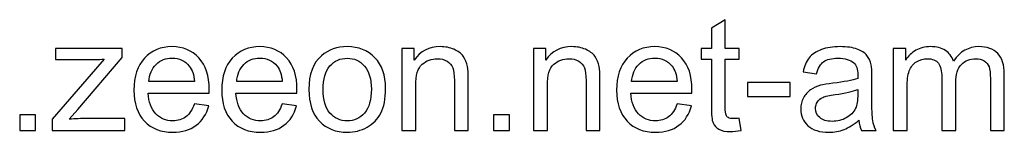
# Model space of a CAD drawing. Header units: millimetres. Extents: x -633 to 605, y -921 to 687.
# Tile 9 of 83: x 163 to 322, y -921 to -903. Entities that reach past the tile are written whole.
import ezdxf

# ---------------------------------------------------------------- set-up
doc = ezdxf.new("R2010")
doc.units = ezdxf.units.MM
doc.header["$MEASUREMENT"] = 0
doc.layers.add('Layer 1', color=7, linetype='Continuous')

msp = doc.modelspace()

# ---------------------------------------------------------------- linework, layer by layer
at = {"layer": 'Layer 1', "color": 250}
for points, knots in [([(279.5408, -918.4704), (279.5408, -918.4704), (279.847, -920.4525), (279.847, -920.4525), (279.847, -920.4525), (279.2175, -920.5844), (278.6518, -920.6524), (278.1584, -920.6524), (278.1584, -920.6524), (277.346, -920.6524), (276.7165, -920.5248), (276.2656, -920.2654), (276.2656, -920.2654), (275.819, -920.0059), (275.5042, -919.6699), (275.3213, -919.2488), (275.3213, -919.2488), (275.1384, -918.8277), (275.0491, -917.943), (275.0491, -916.5946), (275.0491, -916.5946), (275.0491, -916.5946), (275.0491, -908.9639), (275.0491, -908.9639), (275.0491, -908.9639), (275.0491, -908.9639), (273.3902, -908.9639), (273.3902, -908.9639), (273.3902, -908.9639), (273.3902, -908.9639), (273.3902, -907.2285), (273.3902, -907.2285), (273.3902, -907.2285), (273.3902, -907.2285), (275.0491, -907.2285), (275.0491, -907.2285), (275.0491, -907.2285), (275.0491, -907.2285), (275.0491, -903.9533), (275.0491, -903.9533), (275.0491, -903.9533), (275.0491, -903.9533), (277.2949, -902.6049), (277.2949, -902.6049), (277.2949, -902.6049), (277.2949, -902.6049), (277.2949, -907.2285), (277.2949, -907.2285), (277.2949, -907.2285), (277.2949, -907.2285), (279.5408, -907.2285), (279.5408, -907.2285), (279.5408, -907.2285), (279.5408, -907.2285), (279.5408, -908.9639), (279.5408, -908.9639), (279.5408, -908.9639), (279.5408, -908.9639), (277.2949, -908.9639), (277.2949, -908.9639), (277.2949, -908.9639), (277.2949, -908.9639), (277.2949, -916.7222), (277.2949, -916.7222), (277.2949, -916.7222), (277.2949, -917.3645), (277.3332, -917.7771), (277.414, -917.96), (277.414, -917.96), (277.4906, -918.1429), (277.6182, -918.2875), (277.7968, -918.3981), (277.7968, -918.3981), (277.9755, -918.5044), (278.2307, -918.5597), (278.5625, -918.5597), (278.5625, -918.5597), (278.8092, -918.5597), (279.1367, -918.53), (279.5408, -918.4704)], [0, 0, 0, 0, 0.04761905, 0.04761905, 0.04761905, 0.04761905, 0.0952381, 0.0952381, 0.0952381, 0.0952381, 0.14285714, 0.14285714, 0.14285714, 0.14285714, 0.19047619, 0.19047619, 0.19047619, 0.19047619, 0.23809524, 0.23809524, 0.23809524, 0.23809524, 0.28571429, 0.28571429, 0.28571429, 0.28571429, 0.33333333, 0.33333333, 0.33333333, 0.33333333, 0.38095238, 0.38095238, 0.38095238, 0.38095238, 0.42857143, 0.42857143, 0.42857143, 0.42857143, 0.47619048, 0.47619048, 0.47619048, 0.47619048, 0.52380952, 0.52380952, 0.52380952, 0.52380952, 0.57142857, 0.57142857, 0.57142857, 0.57142857, 0.61904762, 0.61904762, 0.61904762, 0.61904762, 0.66666667, 0.66666667, 0.66666667, 0.66666667, 0.71428571, 0.71428571, 0.71428571, 0.71428571, 0.76190476, 0.76190476, 0.76190476, 0.76190476, 0.80952381, 0.80952381, 0.80952381, 0.80952381, 0.85714286, 0.85714286, 0.85714286, 0.85714286, 0.9047619, 0.9047619, 0.9047619, 0.9047619, 1, 1, 1, 1]), ([(168.4652, -920.4738), (168.4652, -920.4738), (168.4652, -918.6448), (168.4652, -918.6448), (168.4652, -918.6448), (168.4652, -918.6448), (176.853, -908.9639), (176.853, -908.9639), (176.853, -908.9639), (175.9002, -909.0149), (175.0623, -909.0404), (174.3392, -909.0404), (174.3392, -909.0404), (174.3392, -909.0404), (168.9756, -909.0404), (168.9756, -909.0404), (168.9756, -909.0404), (168.9756, -909.0404), (168.9756, -907.2285), (168.9756, -907.2285), (168.9756, -907.2285), (168.9756, -907.2285), (179.7709, -907.2285), (179.7709, -907.2285), (179.7709, -907.2285), (179.7709, -907.2285), (179.7709, -908.7044), (179.7709, -908.7044), (179.7709, -908.7044), (179.7709, -908.7044), (172.591, -917.1008), (172.591, -917.1008), (172.591, -917.1008), (172.591, -917.1008), (171.2172, -918.6618), (171.2172, -918.6618), (171.2172, -918.6618), (172.2252, -918.5767), (173.1695, -918.5342), (174.05, -918.5342), (174.05, -918.5342), (174.05, -918.5342), (180.1793, -918.5342), (180.1793, -918.5342), (180.1793, -918.5342), (180.1793, -918.5342), (180.1793, -920.4738), (180.1793, -920.4738), (180.1793, -920.4738), (180.1793, -920.4738), (168.4652, -920.4738), (168.4652, -920.4738)], [0, 0, 0, 0, 0.07142857, 0.07142857, 0.07142857, 0.07142857, 0.14285714, 0.14285714, 0.14285714, 0.14285714, 0.21428571, 0.21428571, 0.21428571, 0.21428571, 0.28571429, 0.28571429, 0.28571429, 0.28571429, 0.35714286, 0.35714286, 0.35714286, 0.35714286, 0.42857143, 0.42857143, 0.42857143, 0.42857143, 0.5, 0.5, 0.5, 0.5, 0.57142857, 0.57142857, 0.57142857, 0.57142857, 0.64285714, 0.64285714, 0.64285714, 0.64285714, 0.71428571, 0.71428571, 0.71428571, 0.71428571, 0.78571429, 0.78571429, 0.78571429, 0.78571429, 0.85714286, 0.85714286, 0.85714286, 0.85714286, 1, 1, 1, 1]), ([(191.4467, -916.1863), (191.4467, -916.1863), (193.7691, -916.4925), (193.7691, -916.4925), (193.7691, -916.4925), (193.4075, -917.8409), (192.7312, -918.8915), (191.7444, -919.6359), (191.7444, -919.6359), (190.7576, -920.3802), (189.4986, -920.7545), (187.9631, -920.7545), (187.9631, -920.7545), (186.032, -920.7545), (184.5007, -920.159), (183.3693, -918.9681), (183.3693, -918.9681), (182.2379, -917.7813), (181.6722, -916.1097), (181.6722, -913.9617), (181.6722, -913.9617), (181.6722, -911.7414), (182.2421, -910.0145), (183.3863, -908.7895), (183.3863, -908.7895), (184.5305, -907.5602), (186.015, -906.9477), (187.8397, -906.9477), (187.8397, -906.9477), (189.6049, -906.9477), (191.0469, -907.5475), (192.1655, -908.7512), (192.1655, -908.7512), (193.2842, -909.9549), (193.8456, -911.6478), (193.8456, -913.8299), (193.8456, -913.8299), (193.8456, -913.9617), (193.8414, -914.1616), (193.8329, -914.4253), (193.8329, -914.4253), (193.8329, -914.4253), (183.9691, -914.4253), (183.9691, -914.4253), (183.9691, -914.4253), (184.0541, -915.8758), (184.4625, -916.9902), (185.2026, -917.7601), (185.2026, -917.7601), (185.9384, -918.53), (186.8614, -918.917), (187.9631, -918.917), (187.9631, -918.917), (188.784, -918.917), (189.4858, -918.7001), (190.0643, -918.2662), (190.0643, -918.2662), (190.647, -917.8324), (191.1064, -917.1391), (191.4467, -916.1863)], [0, 0, 0, 0, 0.0625, 0.0625, 0.0625, 0.0625, 0.125, 0.125, 0.125, 0.125, 0.1875, 0.1875, 0.1875, 0.1875, 0.25, 0.25, 0.25, 0.25, 0.3125, 0.3125, 0.3125, 0.3125, 0.375, 0.375, 0.375, 0.375, 0.4375, 0.4375, 0.4375, 0.4375, 0.5, 0.5, 0.5, 0.5, 0.5625, 0.5625, 0.5625, 0.5625, 0.625, 0.625, 0.625, 0.625, 0.6875, 0.6875, 0.6875, 0.6875, 0.75, 0.75, 0.75, 0.75, 0.8125, 0.8125, 0.8125, 0.8125, 0.875, 0.875, 0.875, 0.875, 1, 1, 1, 1]), ([(205.6406, -916.1863), (205.6406, -916.1863), (207.963, -916.4925), (207.963, -916.4925), (207.963, -916.4925), (207.6014, -917.8409), (206.9251, -918.8915), (205.9383, -919.6359), (205.9383, -919.6359), (204.9515, -920.3802), (203.6925, -920.7545), (202.157, -920.7545), (202.157, -920.7545), (200.2259, -920.7545), (198.6946, -920.159), (197.5632, -918.9681), (197.5632, -918.9681), (196.4318, -917.7813), (195.8661, -916.1097), (195.8661, -913.9617), (195.8661, -913.9617), (195.8661, -911.7414), (196.436, -910.0145), (197.5802, -908.7895), (197.5802, -908.7895), (198.7244, -907.5602), (200.2089, -906.9477), (202.0336, -906.9477), (202.0336, -906.9477), (203.7988, -906.9477), (205.2408, -907.5475), (206.3594, -908.7512), (206.3594, -908.7512), (207.4781, -909.9549), (208.0395, -911.6478), (208.0395, -913.8299), (208.0395, -913.8299), (208.0395, -913.9617), (208.0353, -914.1616), (208.0268, -914.4253), (208.0268, -914.4253), (208.0268, -914.4253), (198.163, -914.4253), (198.163, -914.4253), (198.163, -914.4253), (198.248, -915.8758), (198.6564, -916.9902), (199.3965, -917.7601), (199.3965, -917.7601), (200.1323, -918.53), (201.0553, -918.917), (202.157, -918.917), (202.157, -918.917), (202.9779, -918.917), (203.6797, -918.7001), (204.2582, -918.2662), (204.2582, -918.2662), (204.8409, -917.8324), (205.3003, -917.1391), (205.6406, -916.1863)], [0, 0, 0, 0, 0.0625, 0.0625, 0.0625, 0.0625, 0.125, 0.125, 0.125, 0.125, 0.1875, 0.1875, 0.1875, 0.1875, 0.25, 0.25, 0.25, 0.25, 0.3125, 0.3125, 0.3125, 0.3125, 0.375, 0.375, 0.375, 0.375, 0.4375, 0.4375, 0.4375, 0.4375, 0.5, 0.5, 0.5, 0.5, 0.5625, 0.5625, 0.5625, 0.5625, 0.625, 0.625, 0.625, 0.625, 0.6875, 0.6875, 0.6875, 0.6875, 0.75, 0.75, 0.75, 0.75, 0.8125, 0.8125, 0.8125, 0.8125, 0.875, 0.875, 0.875, 0.875, 1, 1, 1, 1]), ([(209.9579, -913.8511), (209.9579, -911.4054), (210.6384, -909.5934), (212.0038, -908.4152), (212.0038, -908.4152), (213.1395, -907.4369), (214.5304, -906.9477), (216.168, -906.9477), (216.168, -906.9477), (217.9842, -906.9477), (219.4729, -907.5432), (220.6299, -908.7342), (220.6299, -908.7342), (221.7826, -909.9209), (222.361, -911.567), (222.361, -913.664), (222.361, -913.664), (222.361, -915.3654), (222.1058, -916.701), (221.5954, -917.675), (221.5954, -917.675), (221.085, -918.6491), (220.3406, -919.4062), (219.3623, -919.9464), (219.3623, -919.9464), (218.3883, -920.4866), (217.3207, -920.7545), (216.168, -920.7545), (216.168, -920.7545), (214.3135, -920.7545), (212.8162, -920.1633), (211.672, -918.9766), (211.672, -918.9766), (210.5279, -917.7899), (209.9579, -916.08), (209.9579, -913.8511)], [0, 0, 0, 0, 0.1, 0.1, 0.1, 0.1, 0.2, 0.2, 0.2, 0.2, 0.3, 0.3, 0.3, 0.3, 0.4, 0.4, 0.4, 0.4, 0.5, 0.5, 0.5, 0.5, 0.6, 0.6, 0.6, 0.6, 0.7, 0.7, 0.7, 0.7, 0.8, 0.8, 0.8, 0.8, 1, 1, 1, 1]), ([(224.994, -920.4738), (224.994, -920.4738), (224.994, -907.2285), (224.994, -907.2285), (224.994, -907.2285), (224.994, -907.2285), (227.0101, -907.2285), (227.0101, -907.2285), (227.0101, -907.2285), (227.0101, -907.2285), (227.0101, -909.1085), (227.0101, -909.1085), (227.0101, -909.1085), (227.9799, -907.6666), (229.3836, -906.9477), (231.2168, -906.9477), (231.2168, -906.9477), (232.0165, -906.9477), (232.7481, -907.0923), (233.4159, -907.3773), (233.4159, -907.3773), (234.0837, -907.6623), (234.5856, -908.0409), (234.9174, -908.5045), (234.9174, -908.5045), (235.2491, -908.9681), (235.4831, -909.5211), (235.6149, -910.1591), (235.6149, -910.1591), (235.6957, -910.5759), (235.7383, -911.3033), (235.7383, -912.3411), (235.7383, -912.3411), (235.7383, -912.3411), (235.7383, -920.4738), (235.7383, -920.4738), (235.7383, -920.4738), (235.7383, -920.4738), (233.4924, -920.4738), (233.4924, -920.4738), (233.4924, -920.4738), (233.4924, -920.4738), (233.4924, -912.4262), (233.4924, -912.4262), (233.4924, -912.4262), (233.4924, -911.5117), (233.4074, -910.8269), (233.233, -910.376), (233.233, -910.376), (233.0586, -909.9252), (232.7481, -909.5636), (232.3057, -909.2914), (232.3057, -909.2914), (231.8634, -909.0234), (231.3402, -908.8873), (230.7447, -908.8873), (230.7447, -908.8873), (229.7919, -908.8873), (228.971, -909.1893), (228.2777, -909.7976), (228.2777, -909.7976), (227.5844, -910.4016), (227.2398, -911.5542), (227.2398, -913.2471), (227.2398, -913.2471), (227.2398, -913.2471), (227.2398, -920.4738), (227.2398, -920.4738), (227.2398, -920.4738), (227.2398, -920.4738), (224.994, -920.4738), (224.994, -920.4738)], [0, 0, 0, 0, 0.05263158, 0.05263158, 0.05263158, 0.05263158, 0.10526316, 0.10526316, 0.10526316, 0.10526316, 0.15789474, 0.15789474, 0.15789474, 0.15789474, 0.21052632, 0.21052632, 0.21052632, 0.21052632, 0.26315789, 0.26315789, 0.26315789, 0.26315789, 0.31578947, 0.31578947, 0.31578947, 0.31578947, 0.36842105, 0.36842105, 0.36842105, 0.36842105, 0.42105263, 0.42105263, 0.42105263, 0.42105263, 0.47368421, 0.47368421, 0.47368421, 0.47368421, 0.52631579, 0.52631579, 0.52631579, 0.52631579, 0.57894737, 0.57894737, 0.57894737, 0.57894737, 0.63157895, 0.63157895, 0.63157895, 0.63157895, 0.68421053, 0.68421053, 0.68421053, 0.68421053, 0.73684211, 0.73684211, 0.73684211, 0.73684211, 0.78947368, 0.78947368, 0.78947368, 0.78947368, 0.84210526, 0.84210526, 0.84210526, 0.84210526, 0.89473684, 0.89473684, 0.89473684, 0.89473684, 1, 1, 1, 1]), ([(246.2785, -920.4738), (246.2785, -920.4738), (246.2785, -907.2285), (246.2785, -907.2285), (246.2785, -907.2285), (246.2785, -907.2285), (248.2946, -907.2285), (248.2946, -907.2285), (248.2946, -907.2285), (248.2946, -907.2285), (248.2946, -909.1085), (248.2946, -909.1085), (248.2946, -909.1085), (249.2644, -907.6666), (250.6681, -906.9477), (252.5013, -906.9477), (252.5013, -906.9477), (253.301, -906.9477), (254.0326, -907.0923), (254.7004, -907.3773), (254.7004, -907.3773), (255.3682, -907.6623), (255.8701, -908.0409), (256.2019, -908.5045), (256.2019, -908.5045), (256.5336, -908.9681), (256.7676, -909.5211), (256.8994, -910.1591), (256.8994, -910.1591), (256.9802, -910.5759), (257.0228, -911.3033), (257.0228, -912.3411), (257.0228, -912.3411), (257.0228, -912.3411), (257.0228, -920.4738), (257.0228, -920.4738), (257.0228, -920.4738), (257.0228, -920.4738), (254.7769, -920.4738), (254.7769, -920.4738), (254.7769, -920.4738), (254.7769, -920.4738), (254.7769, -912.4262), (254.7769, -912.4262), (254.7769, -912.4262), (254.7769, -911.5117), (254.6919, -910.8269), (254.5175, -910.376), (254.5175, -910.376), (254.3431, -909.9252), (254.0326, -909.5636), (253.5902, -909.2914), (253.5902, -909.2914), (253.1479, -909.0234), (252.6247, -908.8873), (252.0292, -908.8873), (252.0292, -908.8873), (251.0764, -908.8873), (250.2555, -909.1893), (249.5622, -909.7976), (249.5622, -909.7976), (248.8689, -910.4016), (248.5243, -911.5542), (248.5243, -913.2471), (248.5243, -913.2471), (248.5243, -913.2471), (248.5243, -920.4738), (248.5243, -920.4738), (248.5243, -920.4738), (248.5243, -920.4738), (246.2785, -920.4738), (246.2785, -920.4738)], [0, 0, 0, 0, 0.05263158, 0.05263158, 0.05263158, 0.05263158, 0.10526316, 0.10526316, 0.10526316, 0.10526316, 0.15789474, 0.15789474, 0.15789474, 0.15789474, 0.21052632, 0.21052632, 0.21052632, 0.21052632, 0.26315789, 0.26315789, 0.26315789, 0.26315789, 0.31578947, 0.31578947, 0.31578947, 0.31578947, 0.36842105, 0.36842105, 0.36842105, 0.36842105, 0.42105263, 0.42105263, 0.42105263, 0.42105263, 0.47368421, 0.47368421, 0.47368421, 0.47368421, 0.52631579, 0.52631579, 0.52631579, 0.52631579, 0.57894737, 0.57894737, 0.57894737, 0.57894737, 0.63157895, 0.63157895, 0.63157895, 0.63157895, 0.68421053, 0.68421053, 0.68421053, 0.68421053, 0.73684211, 0.73684211, 0.73684211, 0.73684211, 0.78947368, 0.78947368, 0.78947368, 0.78947368, 0.84210526, 0.84210526, 0.84210526, 0.84210526, 0.89473684, 0.89473684, 0.89473684, 0.89473684, 1, 1, 1, 1]), ([(269.5068, -916.1863), (269.5068, -916.1863), (271.8292, -916.4925), (271.8292, -916.4925), (271.8292, -916.4925), (271.4676, -917.8409), (270.7913, -918.8915), (269.8045, -919.6359), (269.8045, -919.6359), (268.8177, -920.3802), (267.5587, -920.7545), (266.0232, -920.7545), (266.0232, -920.7545), (264.0921, -920.7545), (262.5608, -920.159), (261.4294, -918.9681), (261.4294, -918.9681), (260.298, -917.7813), (259.7323, -916.1097), (259.7323, -913.9617), (259.7323, -913.9617), (259.7323, -911.7414), (260.3022, -910.0145), (261.4464, -908.7895), (261.4464, -908.7895), (262.5906, -907.5602), (264.0751, -906.9477), (265.8998, -906.9477), (265.8998, -906.9477), (267.665, -906.9477), (269.107, -907.5475), (270.2256, -908.7512), (270.2256, -908.7512), (271.3443, -909.9549), (271.9057, -911.6478), (271.9057, -913.8299), (271.9057, -913.8299), (271.9057, -913.9617), (271.9015, -914.1616), (271.893, -914.4253), (271.893, -914.4253), (271.893, -914.4253), (262.0292, -914.4253), (262.0292, -914.4253), (262.0292, -914.4253), (262.1142, -915.8758), (262.5226, -916.9902), (263.2627, -917.7601), (263.2627, -917.7601), (263.9985, -918.53), (264.9215, -918.917), (266.0232, -918.917), (266.0232, -918.917), (266.8441, -918.917), (267.5459, -918.7001), (268.1244, -918.2662), (268.1244, -918.2662), (268.7071, -917.8324), (269.1665, -917.1391), (269.5068, -916.1863)], [0, 0, 0, 0, 0.0625, 0.0625, 0.0625, 0.0625, 0.125, 0.125, 0.125, 0.125, 0.1875, 0.1875, 0.1875, 0.1875, 0.25, 0.25, 0.25, 0.25, 0.3125, 0.3125, 0.3125, 0.3125, 0.375, 0.375, 0.375, 0.375, 0.4375, 0.4375, 0.4375, 0.4375, 0.5, 0.5, 0.5, 0.5, 0.5625, 0.5625, 0.5625, 0.5625, 0.625, 0.625, 0.625, 0.625, 0.6875, 0.6875, 0.6875, 0.6875, 0.75, 0.75, 0.75, 0.75, 0.8125, 0.8125, 0.8125, 0.8125, 0.875, 0.875, 0.875, 0.875, 1, 1, 1, 1]), ([(298.907, -918.8149), (298.0733, -919.5253), (297.2694, -920.0229), (296.4995, -920.3164), (296.4995, -920.3164), (295.7296, -920.6099), (294.9044, -920.7545), (294.0197, -920.7545), (294.0197, -920.7545), (292.565, -920.7545), (291.4464, -920.4015), (290.6637, -919.6912), (290.6637, -919.6912), (289.8811, -918.9851), (289.4898, -918.0791), (289.4898, -916.9774), (289.4898, -916.9774), (289.4898, -916.3309), (289.6386, -915.7397), (289.9321, -915.2037), (289.9321, -915.2037), (290.2299, -914.6678), (290.6169, -914.2424), (291.0933, -913.9192), (291.0933, -913.9192), (291.574, -913.5959), (292.1099, -913.3492), (292.7096, -913.1833), (292.7096, -913.1833), (293.152, -913.0685), (293.8198, -912.9579), (294.7088, -912.8473), (294.7088, -912.8473), (296.5208, -912.6346), (297.8606, -912.3752), (298.7156, -912.0774), (298.7156, -912.0774), (298.7241, -911.7712), (298.7283, -911.5755), (298.7283, -911.4947), (298.7283, -911.4947), (298.7283, -910.5845), (298.5156, -909.9422), (298.0903, -909.5679), (298.0903, -909.5679), (297.5161, -909.0617), (296.6611, -908.8107), (295.5297, -908.8107), (295.5297, -908.8107), (294.4706, -908.8107), (293.6879, -908.9979), (293.186, -909.368), (293.186, -909.368), (292.6799, -909.738), (292.3098, -910.393), (292.0674, -911.3373), (292.0674, -911.3373), (292.0674, -911.3373), (289.8726, -911.0311), (289.8726, -911.0311), (289.8726, -911.0311), (290.0725, -910.091), (290.4, -909.3297), (290.8594, -908.7512), (290.8594, -908.7512), (291.3188, -908.1727), (291.9823, -907.7304), (292.85, -907.4156), (292.85, -907.4156), (293.7135, -907.1051), (294.7215, -906.9477), (295.8615, -906.9477), (295.8615, -906.9477), (296.9929, -906.9477), (297.9159, -907.0796), (298.6262, -907.3476), (298.6262, -907.3476), (299.3323, -907.6155), (299.8555, -907.9473), (300.1873, -908.3514), (300.1873, -908.3514), (300.519, -908.7555), (300.753, -909.2659), (300.8891, -909.8826), (300.8891, -909.8826), (300.9614, -910.2654), (300.9997, -910.9545), (300.9997, -911.9456), (300.9997, -911.9456), (300.9997, -911.9456), (300.9997, -914.923), (300.9997, -914.923), (300.9997, -914.923), (300.9997, -917.003), (301.0465, -918.3173), (301.14, -918.8745), (301.14, -918.8745), (301.2294, -919.4317), (301.4165, -919.9634), (301.6887, -920.4738), (301.6887, -920.4738), (301.6887, -920.4738), (299.3408, -920.4738), (299.3408, -920.4738), (299.3408, -920.4738), (299.1154, -920.0017), (298.9708, -919.4487), (298.907, -918.8149)], [0, 0, 0, 0, 0.03571429, 0.03571429, 0.03571429, 0.03571429, 0.07142857, 0.07142857, 0.07142857, 0.07142857, 0.10714286, 0.10714286, 0.10714286, 0.10714286, 0.14285714, 0.14285714, 0.14285714, 0.14285714, 0.17857143, 0.17857143, 0.17857143, 0.17857143, 0.21428571, 0.21428571, 0.21428571, 0.21428571, 0.25, 0.25, 0.25, 0.25, 0.28571429, 0.28571429, 0.28571429, 0.28571429, 0.32142857, 0.32142857, 0.32142857, 0.32142857, 0.35714286, 0.35714286, 0.35714286, 0.35714286, 0.39285714, 0.39285714, 0.39285714, 0.39285714, 0.42857143, 0.42857143, 0.42857143, 0.42857143, 0.46428571, 0.46428571, 0.46428571, 0.46428571, 0.5, 0.5, 0.5, 0.5, 0.53571429, 0.53571429, 0.53571429, 0.53571429, 0.57142857, 0.57142857, 0.57142857, 0.57142857, 0.60714286, 0.60714286, 0.60714286, 0.60714286, 0.64285714, 0.64285714, 0.64285714, 0.64285714, 0.67857143, 0.67857143, 0.67857143, 0.67857143, 0.71428571, 0.71428571, 0.71428571, 0.71428571, 0.75, 0.75, 0.75, 0.75, 0.78571429, 0.78571429, 0.78571429, 0.78571429, 0.82142857, 0.82142857, 0.82142857, 0.82142857, 0.85714286, 0.85714286, 0.85714286, 0.85714286, 0.89285714, 0.89285714, 0.89285714, 0.89285714, 0.92857143, 0.92857143, 0.92857143, 0.92857143, 1, 1, 1, 1]), ([(304.4493, -920.4738), (304.4493, -920.4738), (304.4493, -907.2285), (304.4493, -907.2285), (304.4493, -907.2285), (304.4493, -907.2285), (306.4654, -907.2285), (306.4654, -907.2285), (306.4654, -907.2285), (306.4654, -907.2285), (306.4654, -909.1), (306.4654, -909.1), (306.4654, -909.1), (306.878, -908.4535), (307.431, -907.9303), (308.12, -907.539), (308.12, -907.539), (308.8091, -907.1434), (309.5917, -906.9477), (310.4722, -906.9477), (310.4722, -906.9477), (311.4505, -906.9477), (312.2544, -907.1519), (312.8797, -907.556), (312.8797, -907.556), (313.5049, -907.9643), (313.9473, -908.53), (314.2025, -909.2616), (314.2025, -909.2616), (315.2574, -907.7176), (316.6227, -906.9477), (318.3071, -906.9477), (318.3071, -906.9477), (319.6257, -906.9477), (320.6423, -907.3093), (321.3484, -908.0366), (321.3484, -908.0366), (322.0587, -908.764), (322.416, -909.8826), (322.416, -911.3926), (322.416, -911.3926), (322.416, -911.3926), (322.416, -920.4738), (322.416, -920.4738), (322.416, -920.4738), (322.416, -920.4738), (320.1702, -920.4738), (320.1702, -920.4738), (320.1702, -920.4738), (320.1702, -920.4738), (320.1702, -912.137), (320.1702, -912.137), (320.1702, -912.137), (320.1702, -911.2437), (320.0936, -910.5972), (319.949, -910.2016), (319.949, -910.2016), (319.8044, -909.8061), (319.5406, -909.4913), (319.1536, -909.2489), (319.1536, -909.2489), (318.7708, -909.0064), (318.3199, -908.8873), (317.8052, -908.8873), (317.8052, -908.8873), (316.8695, -908.8873), (316.0953, -909.1978), (315.4786, -909.8146), (315.4786, -909.8146), (314.8618, -910.4356), (314.5556, -911.4266), (314.5556, -912.7878), (314.5556, -912.7878), (314.5556, -912.7878), (314.5556, -920.4738), (314.5556, -920.4738), (314.5556, -920.4738), (314.5556, -920.4738), (312.3097, -920.4738), (312.3097, -920.4738), (312.3097, -920.4738), (312.3097, -920.4738), (312.3097, -911.8775), (312.3097, -911.8775), (312.3097, -911.8775), (312.3097, -910.8822), (312.1268, -910.1336), (311.761, -909.6359), (311.761, -909.6359), (311.3952, -909.1383), (310.7955, -908.8873), (309.966, -908.8873), (309.966, -908.8873), (309.3365, -908.8873), (308.7538, -909.0532), (308.2179, -909.385), (308.2179, -909.385), (307.6819, -909.7167), (307.2949, -910.2016), (307.0524, -910.8439), (307.0524, -910.8439), (306.8142, -911.4819), (306.6951, -912.4049), (306.6951, -913.6087), (306.6951, -913.6087), (306.6951, -913.6087), (306.6951, -920.4738), (306.6951, -920.4738), (306.6951, -920.4738), (306.6951, -920.4738), (304.4493, -920.4738), (304.4493, -920.4738)], [0, 0, 0, 0, 0.03448276, 0.03448276, 0.03448276, 0.03448276, 0.06896552, 0.06896552, 0.06896552, 0.06896552, 0.10344828, 0.10344828, 0.10344828, 0.10344828, 0.13793103, 0.13793103, 0.13793103, 0.13793103, 0.17241379, 0.17241379, 0.17241379, 0.17241379, 0.20689655, 0.20689655, 0.20689655, 0.20689655, 0.24137931, 0.24137931, 0.24137931, 0.24137931, 0.27586207, 0.27586207, 0.27586207, 0.27586207, 0.31034483, 0.31034483, 0.31034483, 0.31034483, 0.34482759, 0.34482759, 0.34482759, 0.34482759, 0.37931034, 0.37931034, 0.37931034, 0.37931034, 0.4137931, 0.4137931, 0.4137931, 0.4137931, 0.44827586, 0.44827586, 0.44827586, 0.44827586, 0.48275862, 0.48275862, 0.48275862, 0.48275862, 0.51724138, 0.51724138, 0.51724138, 0.51724138, 0.55172414, 0.55172414, 0.55172414, 0.55172414, 0.5862069, 0.5862069, 0.5862069, 0.5862069, 0.62068966, 0.62068966, 0.62068966, 0.62068966, 0.65517241, 0.65517241, 0.65517241, 0.65517241, 0.68965517, 0.68965517, 0.68965517, 0.68965517, 0.72413793, 0.72413793, 0.72413793, 0.72413793, 0.75862069, 0.75862069, 0.75862069, 0.75862069, 0.79310345, 0.79310345, 0.79310345, 0.79310345, 0.82758621, 0.82758621, 0.82758621, 0.82758621, 0.86206897, 0.86206897, 0.86206897, 0.86206897, 0.89655172, 0.89655172, 0.89655172, 0.89655172, 0.93103448, 0.93103448, 0.93103448, 0.93103448, 1, 1, 1, 1]), ([(184.0967, -912.5878), (184.0967, -912.5878), (191.4722, -912.5878), (191.4722, -912.5878), (191.4722, -912.5878), (191.3744, -911.4734), (191.0894, -910.6397), (190.6258, -910.0825), (190.6258, -910.0825), (189.9154, -909.2191), (188.9882, -908.7852), (187.8525, -908.7852), (187.8525, -908.7852), (186.8231, -908.7852), (185.9597, -909.1298), (185.2579, -909.8188), (185.2579, -909.8188), (184.5603, -910.5079), (184.1732, -911.4309), (184.0967, -912.5878)], [0, 0, 0, 0, 0.16666667, 0.16666667, 0.16666667, 0.16666667, 0.33333333, 0.33333333, 0.33333333, 0.33333333, 0.5, 0.5, 0.5, 0.5, 0.66666667, 0.66666667, 0.66666667, 0.66666667, 1, 1, 1, 1]), ([(198.2906, -912.5878), (198.2906, -912.5878), (205.6661, -912.5878), (205.6661, -912.5878), (205.6661, -912.5878), (205.5683, -911.4734), (205.2833, -910.6397), (204.8197, -910.0825), (204.8197, -910.0825), (204.1093, -909.2191), (203.1821, -908.7852), (202.0464, -908.7852), (202.0464, -908.7852), (201.017, -908.7852), (200.1536, -909.1298), (199.4518, -909.8188), (199.4518, -909.8188), (198.7542, -910.5079), (198.3671, -911.4309), (198.2906, -912.5878)], [0, 0, 0, 0, 0.16666667, 0.16666667, 0.16666667, 0.16666667, 0.33333333, 0.33333333, 0.33333333, 0.33333333, 0.5, 0.5, 0.5, 0.5, 0.66666667, 0.66666667, 0.66666667, 0.66666667, 1, 1, 1, 1]), ([(212.2548, -913.8554), (212.2548, -915.5483), (212.6248, -916.8158), (213.3649, -917.6537), (213.3649, -917.6537), (214.1093, -918.4959), (215.0408, -918.917), (216.168, -918.917), (216.168, -918.917), (217.2824, -918.917), (218.2096, -918.4959), (218.954, -917.6495), (218.954, -917.6495), (219.6941, -916.803), (220.0642, -915.5142), (220.0642, -913.7831), (220.0642, -913.7831), (220.0642, -912.1497), (219.6899, -910.912), (218.9455, -910.074), (218.9455, -910.074), (218.2011, -909.2318), (217.2739, -908.8107), (216.168, -908.8107), (216.168, -908.8107), (215.0408, -908.8107), (214.1093, -909.2276), (213.3649, -910.0655), (213.3649, -910.0655), (212.6248, -910.9035), (212.2548, -912.1667), (212.2548, -913.8554)], [0, 0, 0, 0, 0.11111111, 0.11111111, 0.11111111, 0.11111111, 0.22222222, 0.22222222, 0.22222222, 0.22222222, 0.33333333, 0.33333333, 0.33333333, 0.33333333, 0.44444444, 0.44444444, 0.44444444, 0.44444444, 0.55555556, 0.55555556, 0.55555556, 0.55555556, 0.66666667, 0.66666667, 0.66666667, 0.66666667, 0.77777778, 0.77777778, 0.77777778, 0.77777778, 1, 1, 1, 1]), ([(262.1568, -912.5878), (262.1568, -912.5878), (269.5323, -912.5878), (269.5323, -912.5878), (269.5323, -912.5878), (269.4345, -911.4734), (269.1495, -910.6397), (268.6859, -910.0825), (268.6859, -910.0825), (267.9755, -909.2191), (267.0483, -908.7852), (265.9126, -908.7852), (265.9126, -908.7852), (264.8832, -908.7852), (264.0198, -909.1298), (263.318, -909.8188), (263.318, -909.8188), (262.6204, -910.5079), (262.2333, -911.4309), (262.1568, -912.5878)], [0, 0, 0, 0, 0.16666667, 0.16666667, 0.16666667, 0.16666667, 0.33333333, 0.33333333, 0.33333333, 0.33333333, 0.5, 0.5, 0.5, 0.5, 0.66666667, 0.66666667, 0.66666667, 0.66666667, 1, 1, 1, 1]), ([(280.8636, -914.9868), (280.8636, -914.9868), (280.8636, -912.741), (280.8636, -912.741), (280.8636, -912.741), (280.8636, -912.741), (287.8053, -912.741), (287.8053, -912.741), (287.8053, -912.741), (287.8053, -912.741), (287.8053, -914.9868), (287.8053, -914.9868), (287.8053, -914.9868), (287.8053, -914.9868), (280.8636, -914.9868), (280.8636, -914.9868)], [0, 0, 0, 0, 0.2, 0.2, 0.2, 0.2, 0.4, 0.4, 0.4, 0.4, 0.6, 0.6, 0.6, 0.6, 1, 1, 1, 1]), ([(298.7283, -913.8384), (297.9116, -914.1701), (296.6866, -914.4509), (295.0533, -914.6806), (295.0533, -914.6806), (294.126, -914.8124), (293.471, -914.9613), (293.0882, -915.1272), (293.0882, -915.1272), (292.7054, -915.2931), (292.4119, -915.5355), (292.2035, -915.8503), (292.2035, -915.8503), (291.9951, -916.1693), (291.8887, -916.5223), (291.8887, -916.9136), (291.8887, -916.9136), (291.8887, -917.5049), (292.1142, -918.0025), (292.5693, -918.3981), (292.5693, -918.3981), (293.0244, -918.7937), (293.6879, -918.9936), (294.5599, -918.9936), (294.5599, -918.9936), (295.4234, -918.9936), (296.1932, -918.8064), (296.8695, -918.4279), (296.8695, -918.4279), (297.5416, -918.0536), (298.0393, -917.5389), (298.354, -916.8881), (298.354, -916.8881), (298.5965, -916.3819), (298.7156, -915.6376), (298.7156, -914.655), (298.7156, -914.655), (298.7156, -914.655), (298.7283, -913.8384), (298.7283, -913.8384)], [0, 0, 0, 0, 0.09090909, 0.09090909, 0.09090909, 0.09090909, 0.18181818, 0.18181818, 0.18181818, 0.18181818, 0.27272727, 0.27272727, 0.27272727, 0.27272727, 0.36363636, 0.36363636, 0.36363636, 0.36363636, 0.45454545, 0.45454545, 0.45454545, 0.45454545, 0.54545455, 0.54545455, 0.54545455, 0.54545455, 0.63636364, 0.63636364, 0.63636364, 0.63636364, 0.72727273, 0.72727273, 0.72727273, 0.72727273, 0.81818182, 0.81818182, 0.81818182, 0.81818182, 1, 1, 1, 1]), ([(163.1993, -920.4738), (163.1993, -920.4738), (163.1993, -917.9217), (163.1993, -917.9217), (163.1993, -917.9217), (163.1993, -917.9217), (165.7514, -917.9217), (165.7514, -917.9217), (165.7514, -917.9217), (165.7514, -917.9217), (165.7514, -920.4738), (165.7514, -920.4738), (165.7514, -920.4738), (165.7514, -920.4738), (163.1993, -920.4738), (163.1993, -920.4738)], [0, 0, 0, 0, 0.2, 0.2, 0.2, 0.2, 0.4, 0.4, 0.4, 0.4, 0.6, 0.6, 0.6, 0.6, 1, 1, 1, 1]), ([(239.8259, -920.4738), (239.8259, -920.4738), (239.8259, -917.9217), (239.8259, -917.9217), (239.8259, -917.9217), (239.8259, -917.9217), (242.378, -917.9217), (242.378, -917.9217), (242.378, -917.9217), (242.378, -917.9217), (242.378, -920.4738), (242.378, -920.4738), (242.378, -920.4738), (242.378, -920.4738), (239.8259, -920.4738), (239.8259, -920.4738)], [0, 0, 0, 0, 0.2, 0.2, 0.2, 0.2, 0.4, 0.4, 0.4, 0.4, 0.6, 0.6, 0.6, 0.6, 1, 1, 1, 1])]:
    msp.add_open_spline(points, degree=3, knots=knots, dxfattribs=at)

doc.saveas('drawing.dxf')
